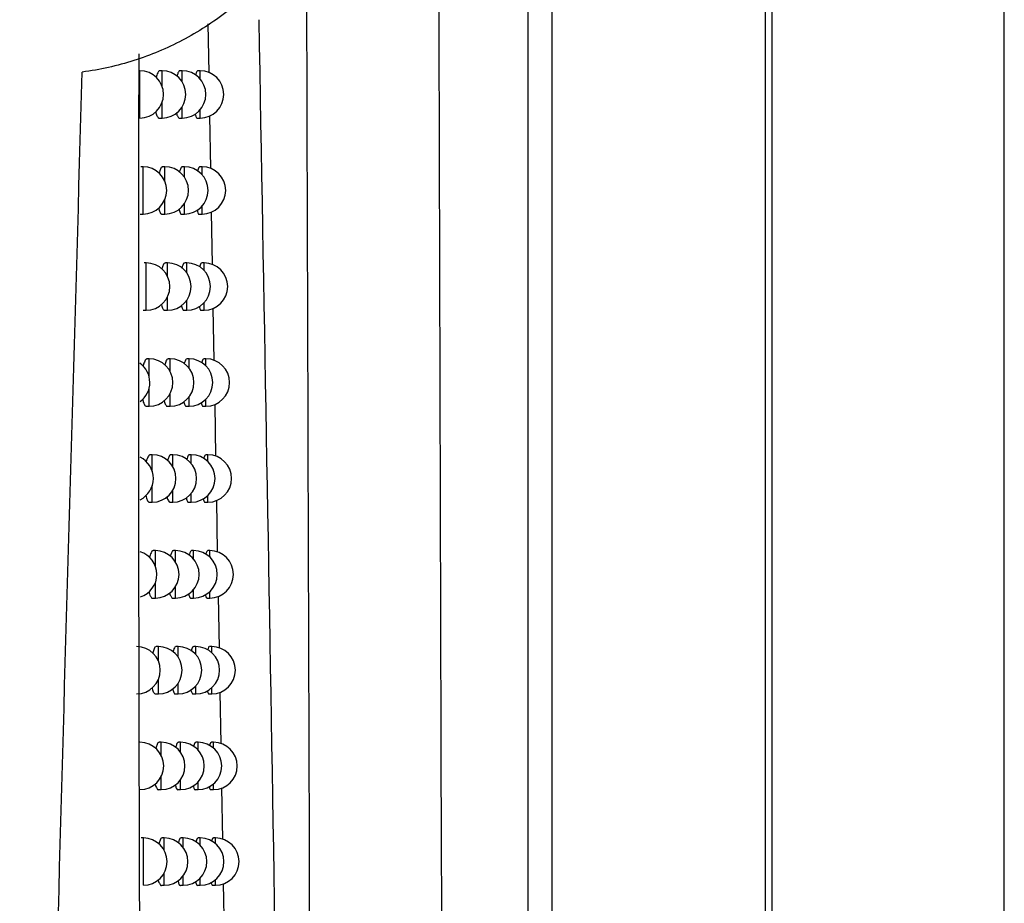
# Model space of a CAD drawing. Header units: millimetres. Extents: x -117 to 444, y -157 to 472.
# Tile 81 of 160: x 250 to 260, y 107 to 116. Entities that reach past the tile are written whole.
import ezdxf

# ---------------------------------------------------------------- set-up
doc = ezdxf.new("R2010")
doc.units = ezdxf.units.MM

msp = doc.modelspace()

# ---------------------------------------------------------------- linework, layer by layer
at = {"color": 7, "linetype": 'Continuous', "lineweight": 25}
for p, q in [((257.816, 235.613), (257.816, 80.569)), ((260.272, 80.569), (260.272, 235.569)), ((257.751, 99.414), (257.751, 154.269)), ((255.246, 99.6), (255.246, 154.082)), ((255.496, 154.082), (255.496, 99.6)), ((251.876, 115.898), (251.867, 116.413)), ((251.144, 115.419), (251.144, 115.919)), ((251.379, 115.919), (251.357, 115.919)), ((251.379, 115.756), (251.379, 115.919)), ((251.591, 115.919), (251.569, 115.919)), ((251.591, 115.802), (251.591, 115.919)), ((251.78, 115.919), (251.758, 115.919)), ((251.78, 115.832), (251.78, 115.919)), ((251.379, 115.419), (251.379, 115.583)), ((251.591, 115.419), (251.591, 115.537)), ((251.349, 115.419), (251.379, 115.419)), ((251.561, 115.419), (251.591, 115.419)), ((251.751, 115.419), (251.78, 115.419)), ((251.78, 115.419), (251.78, 115.506)), ((251.894, 114.885), (251.884, 115.443)), ((251.178, 114.905), (251.156, 114.905)), ((251.178, 114.405), (251.178, 114.905)), ((251.408, 114.905), (251.386, 114.905)), ((251.408, 114.753), (251.408, 114.905)), ((251.615, 114.905), (251.594, 114.905)), ((251.615, 114.794), (251.615, 114.905)), ((251.801, 114.905), (251.779, 114.905)), ((251.801, 114.822), (251.801, 114.905)), ((251.408, 114.405), (251.408, 114.557)), ((251.615, 114.405), (251.615, 114.516)), ((251.801, 114.405), (251.801, 114.487)), ((251.148, 114.405), (251.178, 114.405)), ((251.378, 114.405), (251.408, 114.405)), ((251.586, 114.405), (251.615, 114.405)), ((251.772, 114.405), (251.801, 114.405)), ((251.912, 113.872), (251.902, 114.427)), ((251.211, 113.89), (251.189, 113.89)), ((251.211, 113.39), (251.211, 113.89)), ((251.436, 113.89), (251.414, 113.89)), ((251.436, 113.748), (251.436, 113.89)), ((251.64, 113.89), (251.618, 113.89)), ((251.64, 113.785), (251.64, 113.89)), ((251.822, 113.89), (251.8, 113.89)), ((251.822, 113.812), (251.822, 113.89)), ((251.436, 113.39), (251.436, 113.533)), ((251.64, 113.39), (251.64, 113.495)), ((251.822, 113.39), (251.822, 113.469)), ((251.181, 113.39), (251.211, 113.39)), ((251.407, 113.39), (251.436, 113.39)), ((251.611, 113.39), (251.64, 113.39)), ((251.793, 113.39), (251.822, 113.39)), ((251.93, 112.86), (251.92, 113.411)), ((251.243, 112.877), (251.222, 112.877)), ((251.243, 112.685), (251.243, 112.877)), ((251.465, 112.877), (251.443, 112.877)), ((251.465, 112.743), (251.465, 112.877)), ((251.664, 112.877), (251.642, 112.877)), ((251.664, 112.777), (251.664, 112.877)), ((251.842, 112.877), (251.821, 112.877)), ((251.842, 112.802), (251.842, 112.877)), ((251.243, 112.377), (251.243, 112.568)), ((251.465, 112.377), (251.465, 112.51)), ((251.664, 112.377), (251.664, 112.476)), ((251.842, 112.377), (251.842, 112.452)), ((251.948, 111.849), (251.938, 112.396)), ((251.214, 112.377), (251.243, 112.377)), ((251.435, 112.377), (251.465, 112.377)), ((251.635, 112.377), (251.664, 112.377)), ((251.813, 112.377), (251.842, 112.377)), ((251.276, 111.864), (251.254, 111.864)), ((251.276, 111.689), (251.276, 111.864)), ((251.493, 111.864), (251.471, 111.864)), ((251.493, 111.738), (251.493, 111.864)), ((251.688, 111.864), (251.667, 111.864)), ((251.688, 111.77), (251.688, 111.864)), ((251.863, 111.864), (251.841, 111.864)), ((251.863, 111.793), (251.863, 111.864)), ((251.276, 111.364), (251.276, 111.539)), ((251.493, 111.364), (251.493, 111.49)), ((251.688, 111.364), (251.688, 111.458)), ((251.246, 111.364), (251.276, 111.364)), ((251.463, 111.364), (251.493, 111.364)), ((251.659, 111.364), (251.688, 111.364)), ((251.834, 111.364), (251.863, 111.364)), ((251.863, 111.364), (251.863, 111.435)), ((251.966, 110.838), (251.956, 111.383)), ((251.308, 110.852), (251.286, 110.852)), ((251.308, 110.69), (251.308, 110.852)), ((251.521, 110.852), (251.499, 110.852)), ((251.521, 110.733), (251.521, 110.852)), ((251.712, 110.852), (251.69, 110.852)), ((251.712, 110.762), (251.712, 110.852)), ((251.883, 110.852), (251.861, 110.852)), ((251.883, 110.784), (251.883, 110.852)), ((251.308, 110.352), (251.308, 110.513)), ((251.521, 110.352), (251.521, 110.47)), ((251.712, 110.352), (251.712, 110.441)), ((251.883, 110.352), (251.883, 110.419)), ((251.278, 110.352), (251.308, 110.352)), ((251.491, 110.352), (251.521, 110.352)), ((251.683, 110.352), (251.712, 110.352)), ((251.854, 110.352), (251.883, 110.352)), ((251.984, 109.826), (251.974, 110.37)), ((251.34, 109.84), (251.318, 109.84)), ((251.34, 109.69), (251.34, 109.84)), ((251.548, 109.84), (251.526, 109.84)), ((251.548, 109.728), (251.548, 109.84)), ((251.736, 109.84), (251.714, 109.84)), ((251.736, 109.755), (251.736, 109.84)), ((251.903, 109.84), (251.881, 109.84)), ((251.903, 109.776), (251.903, 109.84)), ((251.34, 109.34), (251.34, 109.491)), ((251.548, 109.34), (251.548, 109.452)), ((251.736, 109.34), (251.736, 109.425)), ((251.903, 109.34), (251.903, 109.404)), ((251.31, 109.34), (251.34, 109.34)), ((251.519, 109.34), (251.548, 109.34)), ((251.707, 109.34), (251.736, 109.34)), ((251.874, 109.34), (251.903, 109.34)), ((252.002, 108.816), (251.992, 109.358)), ((251.371, 108.829), (251.349, 108.829)), ((251.371, 108.689), (251.371, 108.829)), ((251.575, 108.829), (251.554, 108.829)), ((251.575, 108.723), (251.575, 108.829)), ((251.759, 108.829), (251.737, 108.829)), ((251.759, 108.749), (251.759, 108.829)), ((251.923, 108.829), (251.901, 108.829)), ((251.923, 108.768), (251.923, 108.829)), ((251.371, 108.329), (251.371, 108.47)), ((251.575, 108.329), (251.575, 108.435)), ((251.759, 108.329), (251.759, 108.41)), ((251.923, 108.329), (251.923, 108.39)), ((252.02, 107.806), (252.01, 108.347)), ((251.341, 108.329), (251.371, 108.329)), ((251.546, 108.329), (251.575, 108.329)), ((251.73, 108.329), (251.759, 108.329)), ((251.894, 108.329), (251.923, 108.329)), ((251.182, 107.819), (251.16, 107.819)), ((251.182, 107.319), (251.182, 107.819)), ((251.402, 107.819), (251.381, 107.819)), ((251.402, 107.687), (251.402, 107.819)), ((251.602, 107.819), (251.581, 107.819)), ((251.602, 107.719), (251.602, 107.819)), ((251.782, 107.819), (251.761, 107.819)), ((251.782, 107.742), (251.782, 107.819)), ((251.942, 107.819), (251.921, 107.819)), ((251.942, 107.761), (251.942, 107.819)), ((251.402, 107.319), (251.402, 107.451)), ((251.602, 107.319), (251.602, 107.419)), ((251.373, 107.319), (251.402, 107.319)), ((251.573, 107.319), (251.602, 107.319)), ((251.753, 107.319), (251.782, 107.319)), ((251.782, 107.319), (251.782, 107.395)), ((251.914, 107.319), (251.942, 107.319)), ((251.942, 107.319), (251.942, 107.377))]:
    msp.add_line(p, q, dxfattribs=at)
for centre, start, end in [((251.144, 115.669), 270, 90), ((251.379, 115.669), 270, 90), ((251.591, 115.669), 270, 90), ((251.78, 115.669), 270, 90), ((251.178, 114.655), 270, 90), ((251.408, 114.655), 270, 90), ((251.615, 114.655), 270, 90), ((251.801, 114.655), 270, 90), ((251.211, 113.64), 270, 90), ((251.436, 113.64), 270, 90), ((251.64, 113.64), 270, 90), ((251.822, 113.64), 270, 90), ((251, 112.627), 306.0742, 54.3553), ((251.243, 112.627), 270, 90), ((251.465, 112.627), 270, 90), ((251.664, 112.627), 270, 90), ((251.842, 112.627), 270, 90), ((251.037, 111.614), 296.3727, 63.6961), ((251.276, 111.614), 270, 90), ((251.493, 111.614), 270, 90), ((251.688, 111.614), 270, 90), ((251.863, 111.614), 270, 90), ((251.074, 110.602), 287.7498, 72.6333), ((251.308, 110.602), 270, 90), ((251.521, 110.602), 270, 90), ((251.712, 110.602), 270, 90), ((251.883, 110.602), 270, 90), ((251.11, 109.59), 270, 90), ((251.34, 109.59), 270, 90), ((251.548, 109.59), 270, 90), ((251.736, 109.59), 270, 90), ((251.903, 109.59), 270, 90), ((251.146, 108.579), 270, 90), ((251.371, 108.579), 270, 90), ((251.575, 108.579), 270, 90), ((251.759, 108.579), 270, 90), ((251.923, 108.579), 270, 90), ((251.182, 107.569), 270, 90), ((251.402, 107.569), 270, 90), ((251.602, 107.569), 270, 90), ((251.782, 107.569), 270, 90), ((251.942, 107.569), 270, 90)]:
    msp.add_arc(centre, 0.25, start, end, dxfattribs=at)
for points in [[(254.221, 153.381), (254.25, 135.552), (254.293, 117.798), (254.35, 100.19)], [(252.4, 116.457), (252.507, 110.61), (252.606, 104.793), (252.693, 99.007)]]:
    msp.add_open_spline(points, degree=3, dxfattribs=at)
for points, knots in [([(250.673, 122.186), (251.038, 122.121), (251.383, 121.996), (252.028, 121.624), (252.311, 121.387), (252.795, 120.81), (252.982, 120.486), (253.174, 119.946), (253.222, 119.763), (253.284, 119.39), (253.298, 119.199), (253.292, 118.815), (253.272, 118.626), (253.217, 118.346), (253.194, 118.253), (253.14, 118.069), (253.109, 117.978), (253.004, 117.712), (252.919, 117.542), (252.719, 117.22), (252.604, 117.066), (252.351, 116.787), (252.214, 116.659), (251.918, 116.429), (251.758, 116.327), (251.43, 116.154), (251.259, 116.083), (250.905, 115.97), (250.722, 115.929), (250.537, 115.904)], [0, 0, 0, 0, 0.125, 0.125, 0.25, 0.25, 0.375, 0.375, 0.4375, 0.4375, 0.5, 0.5, 0.5625, 0.5625, 0.59375, 0.59375, 0.625, 0.625, 0.6875, 0.6875, 0.75, 0.75, 0.8125, 0.8125, 0.875, 0.875, 0.9375, 0.9375, 1, 1, 1, 1]), ([(252.963, 99.23), (252.958, 100.809), (252.938, 106.883), (252.919, 112.983), (252.905, 117.497)], [0, 0, 0, 0, 0.25981, 1, 1, 1, 1]), ([(251.336, 87.573), (251.327, 88.104), (251.31, 89.154), (251.287, 90.711), (251.266, 92.231), (251.247, 93.714), (251.23, 95.159), (251.214, 96.567), (251.201, 97.935), (251.189, 99.265), (251.178, 100.555), (251.164, 102.468), (251.15, 104.963), (251.139, 107.994), (251.134, 110.853), (251.133, 113.535), (251.135, 115.264), (251.136, 116.098)], [0, 0, 0, 0, 0.05598, 0.110676, 0.164072, 0.216148, 0.266888, 0.316276, 0.364297, 0.410936, 0.456178, 0.500012, 0.612161, 0.718399, 0.818552, 0.912464, 1, 1, 1, 1]), ([(249.876, 85.227), (249.922, 90.336), (250.007, 95.448), (250.239, 105.674), (250.387, 110.789), (250.537, 115.904)], [0, 0, 0, 0, 0.5, 0.5, 1, 1, 1, 1]), ([(251.357, 115.916), (251.355, 115.917), (251.347, 115.921), (251.333, 115.9), (251.322, 115.865), (251.317, 115.848)], [0, 0, 0, 0, 0.120696, 0.570155, 1, 1, 1, 1]), ([(251.569, 115.916), (251.567, 115.917), (251.56, 115.921), (251.548, 115.903), (251.54, 115.873), (251.536, 115.86)], [0, 0, 0, 0, 0.141708, 0.644814, 1, 1, 1, 1]), ([(251.758, 115.916), (251.757, 115.917), (251.751, 115.921), (251.741, 115.905), (251.734, 115.879), (251.732, 115.87)], [0, 0, 0, 0, 0.163161, 0.718656, 1, 1, 1, 1]), ([(251.312, 115.487), (251.313, 115.483), (251.317, 115.458), (251.33, 115.433), (251.342, 115.415), (251.349, 115.42), (251.349, 115.42)], [0, 0, 0, 0, 0.083544, 0.527259, 0.981751, 1, 1, 1, 1]), ([(251.53, 115.476), (251.53, 115.476), (251.534, 115.454), (251.544, 115.433), (251.555, 115.415), (251.561, 115.42), (251.561, 115.42)], [0, 0, 0, 0, 0.007295, 0.491983, 0.986299, 1, 1, 1, 1]), ([(251.727, 115.465), (251.73, 115.454), (251.737, 115.428), (251.746, 115.415), (251.751, 115.419), (251.751, 115.419)], [0, 0, 0, 0, 0.428693, 0.990855, 1, 1, 1, 1]), ([(251.386, 114.902), (251.384, 114.903), (251.376, 114.906), (251.362, 114.887), (251.352, 114.853), (251.348, 114.837)], [0, 0, 0, 0, 0.125639, 0.589181, 1, 1, 1, 1]), ([(251.594, 114.902), (251.592, 114.902), (251.585, 114.906), (251.574, 114.889), (251.566, 114.859), (251.562, 114.848)], [0, 0, 0, 0, 0.145293, 0.657195, 1, 1, 1, 1]), ([(251.779, 114.902), (251.778, 114.902), (251.772, 114.906), (251.762, 114.891), (251.756, 114.865), (251.754, 114.857)], [0, 0, 0, 0, 0.167257, 0.733161, 1, 1, 1, 1]), ([(251.342, 114.47), (251.343, 114.467), (251.347, 114.443), (251.359, 114.419), (251.372, 114.4), (251.378, 114.405), (251.378, 114.405)], [0, 0, 0, 0, 0.069466, 0.5207306, 0.9825557, 1, 1, 1, 1]), ([(251.556, 114.459), (251.56, 114.445), (251.569, 114.415), (251.58, 114.4), (251.586, 114.405), (251.586, 114.405)], [0, 0, 0, 0, 0.482722, 0.987061, 1, 1, 1, 1]), ([(251.749, 114.449), (251.751, 114.438), (251.758, 114.413), (251.767, 114.4), (251.772, 114.405), (251.772, 114.405)], [0, 0, 0, 0, 0.414955, 0.991631, 1, 1, 1, 1]), ([(251.414, 113.888), (251.413, 113.888), (251.405, 113.892), (251.392, 113.873), (251.382, 113.841), (251.378, 113.826)], [0, 0, 0, 0, 0.130362, 0.607021, 1, 1, 1, 1]), ([(251.618, 113.887), (251.617, 113.888), (251.61, 113.892), (251.599, 113.875), (251.591, 113.846), (251.588, 113.835)], [0, 0, 0, 0, 0.148973, 0.669966, 1, 1, 1, 1]), ([(251.8, 113.887), (251.799, 113.888), (251.792, 113.892), (251.784, 113.877), (251.778, 113.852), (251.776, 113.845)], [0, 0, 0, 0, 0.171476, 0.748162, 1, 1, 1, 1]), ([(251.372, 113.454), (251.373, 113.452), (251.377, 113.428), (251.388, 113.404), (251.4, 113.386), (251.407, 113.391), (251.407, 113.391)], [0, 0, 0, 0, 0.05498, 0.513998, 0.983364, 1, 1, 1, 1]), ([(251.582, 113.443), (251.586, 113.429), (251.594, 113.401), (251.605, 113.386), (251.61, 113.391), (251.611, 113.391)], [0, 0, 0, 0, 0.471537, 0.987796, 1, 1, 1, 1]), ([(251.77, 113.433), (251.773, 113.423), (251.78, 113.398), (251.788, 113.386), (251.793, 113.391), (251.793, 113.391)], [0, 0, 0, 0, 0.400481, 0.992425, 1, 1, 1, 1]), ([(251.222, 112.874), (251.22, 112.875), (251.212, 112.879), (251.197, 112.855), (251.183, 112.826), (251.179, 112.8), (251.178, 112.799)], [0, 0, 0, 0, 0.112505, 0.540611, 0.968889, 1, 1, 1, 1]), ([(251.443, 112.874), (251.441, 112.875), (251.434, 112.879), (251.421, 112.86), (251.412, 112.828), (251.408, 112.814)], [0, 0, 0, 0, 0.13373, 0.618461, 1, 1, 1, 1]), ([(251.642, 112.874), (251.641, 112.875), (251.634, 112.879), (251.624, 112.862), (251.616, 112.834), (251.613, 112.823)], [0, 0, 0, 0, 0.152755, 0.683145, 1, 1, 1, 1]), ([(251.821, 112.874), (251.819, 112.875), (251.813, 112.878), (251.805, 112.864), (251.799, 112.84), (251.797, 112.833)], [0, 0, 0, 0, 0.175825, 0.763682, 1, 1, 1, 1]), ([(251.175, 112.449), (251.176, 112.444), (251.18, 112.417), (251.194, 112.391), (251.207, 112.373), (251.213, 112.377), (251.214, 112.378)], [0, 0, 0, 0, 0.108256, 0.538453, 0.979897, 1, 1, 1, 1]), ([(251.402, 112.438), (251.402, 112.437), (251.406, 112.414), (251.417, 112.391), (251.429, 112.372), (251.435, 112.377), (251.435, 112.377)], [0, 0, 0, 0, 0.040073, 0.507056, 0.984176, 1, 1, 1, 1]), ([(251.607, 112.428), (251.611, 112.415), (251.619, 112.387), (251.629, 112.372), (251.635, 112.377), (251.635, 112.377)], [0, 0, 0, 0, 0.459795, 0.988543, 1, 1, 1, 1]), ([(251.792, 112.417), (251.794, 112.408), (251.801, 112.384), (251.809, 112.372), (251.813, 112.377), (251.813, 112.377)], [0, 0, 0, 0, 0.385215, 0.993236, 1, 1, 1, 1]), ([(251.254, 111.861), (251.252, 111.862), (251.244, 111.866), (251.23, 111.842), (251.217, 111.814), (251.212, 111.79), (251.212, 111.79)], [0, 0, 0, 0, 0.1164249, 0.5549788, 0.9937236, 1, 1, 1, 1]), ([(251.471, 111.861), (251.469, 111.862), (251.462, 111.866), (251.45, 111.847), (251.441, 111.816), (251.437, 111.803)], [0, 0, 0, 0, 0.137182, 0.630245, 1, 1, 1, 1]), ([(251.667, 111.861), (251.665, 111.862), (251.658, 111.866), (251.648, 111.849), (251.641, 111.822), (251.639, 111.812)], [0, 0, 0, 0, 0.156642, 0.696751, 1, 1, 1, 1]), ([(251.841, 111.861), (251.84, 111.862), (251.834, 111.865), (251.825, 111.852), (251.82, 111.828), (251.818, 111.822)], [0, 0, 0, 0, 0.18031, 0.779746, 1, 1, 1, 1]), ([(251.208, 111.434), (251.209, 111.429), (251.214, 111.403), (251.227, 111.378), (251.239, 111.36), (251.246, 111.364), (251.246, 111.365)], [0, 0, 0, 0, 0.094682, 0.532186, 0.980713, 1, 1, 1, 1]), ([(251.431, 111.423), (251.431, 111.422), (251.435, 111.4), (251.446, 111.378), (251.457, 111.36), (251.463, 111.364), (251.463, 111.364)], [0, 0, 0, 0, 0.02473, 0.499897, 0.984992, 1, 1, 1, 1]), ([(251.633, 111.413), (251.636, 111.401), (251.644, 111.373), (251.654, 111.359), (251.659, 111.364), (251.659, 111.364)], [0, 0, 0, 0, 0.447461, 0.989301, 1, 1, 1, 1]), ([(251.813, 111.403), (251.816, 111.394), (251.822, 111.371), (251.829, 111.359), (251.834, 111.364), (251.834, 111.364)], [0, 0, 0, 0, 0.369098, 0.994068, 1, 1, 1, 1]), ([(251.286, 110.849), (251.285, 110.85), (251.277, 110.854), (251.262, 110.833), (251.251, 110.798), (251.246, 110.781)], [0, 0, 0, 0, 0.121035, 0.572503, 1, 1, 1, 1]), ([(251.499, 110.849), (251.497, 110.85), (251.49, 110.853), (251.478, 110.836), (251.47, 110.805), (251.466, 110.793)], [0, 0, 0, 0, 0.140721, 0.642389, 1, 1, 1, 1]), ([(251.69, 110.849), (251.689, 110.85), (251.682, 110.853), (251.673, 110.838), (251.666, 110.811), (251.664, 110.802)], [0, 0, 0, 0, 0.160639, 0.710802, 1, 1, 1, 1]), ([(251.861, 110.849), (251.86, 110.85), (251.854, 110.853), (251.846, 110.84), (251.841, 110.817), (251.84, 110.811)], [0, 0, 0, 0, 0.184937, 0.796382, 1, 1, 1, 1]), ([(251.241, 110.42), (251.242, 110.416), (251.247, 110.39), (251.259, 110.366), (251.271, 110.347), (251.278, 110.352), (251.278, 110.352)], [0, 0, 0, 0, 0.080722, 0.5257268, 0.9815324, 1, 1, 1, 1]), ([(251.46, 110.409), (251.46, 110.408), (251.463, 110.387), (251.474, 110.366), (251.485, 110.347), (251.491, 110.352), (251.491, 110.352)], [0, 0, 0, 0, 0.008937, 0.492513, 0.985812, 1, 1, 1, 1]), ([(251.658, 110.399), (251.661, 110.387), (251.668, 110.361), (251.678, 110.347), (251.683, 110.352), (251.683, 110.352)], [0, 0, 0, 0, 0.434493, 0.990074, 1, 1, 1, 1]), ([(251.835, 110.389), (251.837, 110.381), (251.842, 110.358), (251.85, 110.347), (251.854, 110.352), (251.854, 110.352)], [0, 0, 0, 0, 0.352064, 0.994922, 1, 1, 1, 1]), ([(251.318, 109.837), (251.316, 109.838), (251.308, 109.842), (251.295, 109.822), (251.285, 109.789), (251.28, 109.773)], [0, 0, 0, 0, 0.12609, 0.591972, 1, 1, 1, 1]), ([(251.526, 109.837), (251.525, 109.838), (251.518, 109.842), (251.506, 109.824), (251.498, 109.795), (251.495, 109.783)], [0, 0, 0, 0, 0.144353, 0.654906, 1, 1, 1, 1]), ([(251.714, 109.837), (251.713, 109.838), (251.706, 109.842), (251.697, 109.826), (251.69, 109.8), (251.688, 109.792)], [0, 0, 0, 0, 0.1647513, 0.7253196, 1, 1, 1, 1]), ([(251.881, 109.837), (251.88, 109.838), (251.874, 109.841), (251.867, 109.828), (251.862, 109.806), (251.86, 109.801)], [0, 0, 0, 0, 0.189715, 0.813618, 1, 1, 1, 1]), ([(251.274, 109.406), (251.275, 109.403), (251.279, 109.378), (251.291, 109.354), (251.303, 109.336), (251.31, 109.341), (251.31, 109.341)], [0, 0, 0, 0, 0.066364, 0.5190683, 0.9823545, 1, 1, 1, 1]), ([(251.488, 109.395), (251.493, 109.381), (251.502, 109.351), (251.513, 109.336), (251.518, 109.34), (251.519, 109.341)], [0, 0, 0, 0, 0.483455, 0.986599, 1, 1, 1, 1]), ([(251.682, 109.385), (251.685, 109.374), (251.693, 109.349), (251.701, 109.336), (251.707, 109.34), (251.707, 109.34)], [0, 0, 0, 0, 0.420847, 0.990861, 1, 1, 1, 1]), ([(251.855, 109.375), (251.857, 109.368), (251.863, 109.346), (251.87, 109.336), (251.874, 109.34), (251.874, 109.34)], [0, 0, 0, 0, 0.334039, 0.9958, 1, 1, 1, 1]), ([(251.349, 108.826), (251.348, 108.827), (251.34, 108.831), (251.327, 108.812), (251.317, 108.78), (251.313, 108.765)], [0, 0, 0, 0, 0.130578, 0.608632, 1, 1, 1, 1]), ([(251.554, 108.826), (251.552, 108.827), (251.545, 108.831), (251.534, 108.814), (251.526, 108.785), (251.523, 108.774)], [0, 0, 0, 0, 0.1480795, 0.6678138, 1, 1, 1, 1]), ([(251.737, 108.826), (251.736, 108.827), (251.73, 108.831), (251.721, 108.816), (251.714, 108.791), (251.713, 108.783)], [0, 0, 0, 0, 0.168985, 0.740324, 1, 1, 1, 1]), ([(251.901, 108.826), (251.9, 108.827), (251.894, 108.83), (251.887, 108.818), (251.882, 108.796), (251.881, 108.792)], [0, 0, 0, 0, 0.194651, 0.831485, 1, 1, 1, 1]), ([(251.307, 108.392), (251.307, 108.39), (251.311, 108.366), (251.323, 108.343), (251.335, 108.325), (251.341, 108.33), (251.341, 108.33)], [0, 0, 0, 0, 0.051595, 0.512204, 0.98318, 1, 1, 1, 1]), ([(251.517, 108.382), (251.521, 108.368), (251.529, 108.34), (251.54, 108.325), (251.546, 108.329), (251.546, 108.33)], [0, 0, 0, 0, 0.472159, 0.987348, 1, 1, 1, 1]), ([(251.707, 108.372), (251.71, 108.362), (251.716, 108.337), (251.725, 108.325), (251.73, 108.329), (251.73, 108.329)], [0, 0, 0, 0, 0.4064754, 0.9916636, 1, 1, 1, 1]), ([(251.876, 108.362), (251.878, 108.356), (251.883, 108.335), (251.89, 108.325), (251.894, 108.329), (251.894, 108.329)], [0, 0, 0, 0, 0.314942, 0.996704, 1, 1, 1, 1]), ([(251.381, 107.816), (251.379, 107.817), (251.371, 107.821), (251.359, 107.802), (251.349, 107.77), (251.345, 107.757)], [0, 0, 0, 0, 0.134008, 0.62028, 1, 1, 1, 1]), ([(251.581, 107.816), (251.579, 107.817), (251.572, 107.821), (251.562, 107.804), (251.554, 107.776), (251.551, 107.765)], [0, 0, 0, 0, 0.151906, 0.681129, 1, 1, 1, 1]), ([(251.761, 107.816), (251.759, 107.817), (251.753, 107.82), (251.744, 107.806), (251.738, 107.781), (251.737, 107.774)], [0, 0, 0, 0, 0.173345, 0.75584, 1, 1, 1, 1]), ([(251.921, 107.816), (251.919, 107.817), (251.914, 107.82), (251.907, 107.808), (251.902, 107.787), (251.901, 107.783)], [0, 0, 0, 0, 0.199754, 0.850015, 1, 1, 1, 1]), ([(251.339, 107.38), (251.339, 107.378), (251.343, 107.355), (251.355, 107.333), (251.366, 107.314), (251.372, 107.319), (251.373, 107.319)], [0, 0, 0, 0, 0.0364, 0.505128, 0.984008, 1, 1, 1, 1]), ([(251.545, 107.37), (251.549, 107.357), (251.557, 107.329), (251.567, 107.314), (251.573, 107.319), (251.573, 107.319)], [0, 0, 0, 0, 0.460303, 0.988107, 1, 1, 1, 1]), ([(251.731, 107.36), (251.734, 107.351), (251.74, 107.326), (251.748, 107.314), (251.753, 107.319), (251.753, 107.319)], [0, 0, 0, 0, 0.391324, 0.992484, 1, 1, 1, 1]), ([(251.897, 107.35), (251.898, 107.344), (251.903, 107.324), (251.909, 107.314), (251.914, 107.319), (251.914, 107.319)], [0, 0, 0, 0, 0.294682, 0.997636, 1, 1, 1, 1]), ([(252.037, 106.796), (252.035, 106.931), (252.032, 107.111), (252.029, 107.292), (252.028, 107.336)], [0, 0, 0, 0, 0.752998, 1, 1, 1, 1])]:
    msp.add_open_spline(points, degree=3, knots=knots, dxfattribs=at)

doc.saveas('drawing.dxf')
